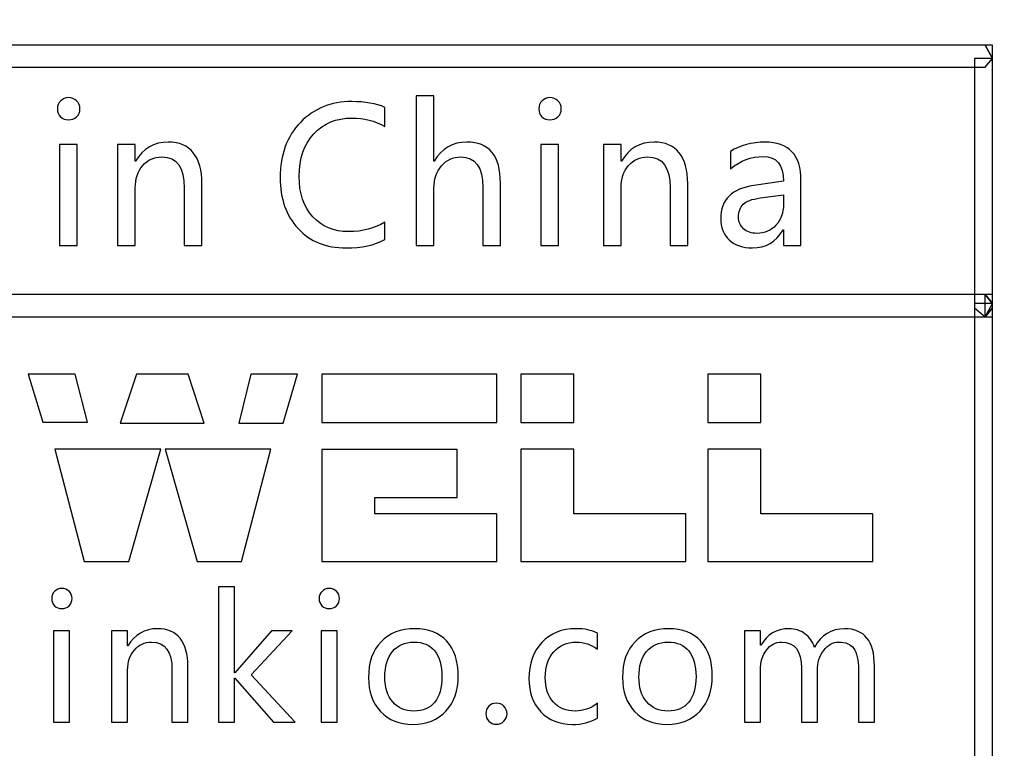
# Model space of a CAD drawing. Header units: millimetres. Extents: x -1114 to 1396, y -630 to 631.
# Tile 68 of 256: x -916.3 to -908.25, y -67.38 to -61.42. Entities that reach past the tile are written whole.
import ezdxf

# ---------------------------------------------------------------- set-up
doc = ezdxf.new("R2010")
doc.units = ezdxf.units.MM
doc.header["$MEASUREMENT"] = 0

msp = doc.modelspace()

# ---------------------------------------------------------------- linework, layer by layer
at = {"lineweight": 18}
msp.add_open_spline([(1038.9843, -629.7647), (1038.9843, -629.7647), (-1111.4882, -629.7647), (-1111.4882, -629.7647), (-1111.4882, -629.7647), (-1111.4882, -629.7647), (-1111.4882, 630.7883), (-1111.4882, 630.7883), (-1111.4882, 630.7883), (-1111.4882, 630.7883), (1038.9843, 630.7883), (1038.9843, 630.7883)], degree=3, knots=[0, 0, 0, 0, 0.333333, 0.333333, 0.333333, 0.333333, 0.666667, 0.666667, 0.666667, 0.666667, 1, 1, 1, 1], dxfattribs=at)
for points, knots in [([(-908.3456, -61.7358), (-908.3456, -61.7358), (-908.4048, -61.8085), (-908.4048, -61.8085), (-908.4048, -61.8085), (-908.4048, -61.8085), (-948.4773, -61.8085), (-948.4773, -61.8085), (-948.4773, -61.8085), (-948.4773, -61.8085), (-948.4773, -61.6265), (-948.4773, -61.6265), (-948.4773, -61.6265), (-948.4773, -61.6265), (-908.4048, -61.6265), (-908.4048, -61.6265), (-908.4048, -61.6265), (-908.4048, -61.6265), (-908.3456, -61.7358), (-908.3456, -61.7358)], [0, 0, 0, 0, 0.2, 0.2, 0.2, 0.2, 0.4, 0.4, 0.4, 0.4, 0.6, 0.6, 0.6, 0.6, 0.8, 0.8, 0.8, 0.8, 1, 1, 1, 1]), ([(-908.4048, -61.6265), (-908.4048, -61.6265), (-908.3456, -61.6265), (-908.3456, -61.6265), (-908.3456, -61.6265), (-908.3456, -61.6265), (-908.3456, -61.7358), (-908.3456, -61.7358), (-908.3456, -61.7358), (-908.3456, -61.7358), (-908.4048, -61.6265), (-908.4048, -61.6265)], [0, 0, 0, 0, 0.333333, 0.333333, 0.333333, 0.333333, 0.666667, 0.666667, 0.666667, 0.666667, 1, 1, 1, 1]), ([(-908.4048, -71.8251), (-908.4048, -71.8251), (-908.4933, -71.7521), (-908.4933, -71.7521), (-908.4933, -71.7521), (-908.4933, -71.7521), (-908.4933, -61.7358), (-908.4933, -61.7358), (-908.4933, -61.7358), (-908.4933, -61.7358), (-908.3456, -61.7358), (-908.3456, -61.7358), (-908.3456, -61.7358), (-908.3456, -61.7358), (-908.3456, -71.7521), (-908.3456, -71.7521), (-908.3456, -71.7521), (-908.3456, -71.7521), (-908.4048, -71.8251), (-908.4048, -71.8251)], [0, 0, 0, 0, 0.2, 0.2, 0.2, 0.2, 0.4, 0.4, 0.4, 0.4, 0.6, 0.6, 0.6, 0.6, 0.8, 0.8, 0.8, 0.8, 1, 1, 1, 1]), ([(-915.9871, -62.1479), (-915.9871, -62.1221), (-915.9783, -62.1001), (-915.9605, -62.0827), (-915.9605, -62.0827), (-915.9436, -62.0651), (-915.9216, -62.0563), (-915.8964, -62.0563), (-915.8964, -62.0563), (-915.8703, -62.0563), (-915.8483, -62.0647), (-915.8303, -62.0824), (-915.8303, -62.0824), (-915.8123, -62.0998), (-915.8034, -62.1217), (-915.8034, -62.1479), (-915.8034, -62.1479), (-915.8034, -62.1738), (-915.8123, -62.1954), (-915.8303, -62.2127), (-915.8303, -62.2127), (-915.8483, -62.2297), (-915.8703, -62.2382), (-915.8964, -62.2382), (-915.8964, -62.2382), (-915.9222, -62.2382), (-915.9438, -62.2297), (-915.9612, -62.2127), (-915.9612, -62.2127), (-915.9783, -62.1954), (-915.9871, -62.1738), (-915.9871, -62.1479)], [0, 0, 0, 0, 0.125, 0.125, 0.125, 0.125, 0.25, 0.25, 0.25, 0.25, 0.375, 0.375, 0.375, 0.375, 0.5, 0.5, 0.5, 0.5, 0.625, 0.625, 0.625, 0.625, 0.75, 0.75, 0.75, 0.75, 0.875, 0.875, 0.875, 0.875, 1, 1, 1, 1]), ([(-913.3113, -63.2176), (-913.3954, -63.2624), (-913.5008, -63.2851), (-913.6275, -63.2851), (-913.6275, -63.2851), (-913.7915, -63.2851), (-913.9222, -63.2324), (-914.02, -63.127), (-914.02, -63.127), (-914.1178, -63.0216), (-914.1667, -62.8824), (-914.1667, -62.709), (-914.1667, -62.709), (-914.1667, -62.5226), (-914.1116, -62.3728), (-914.0013, -62.2592), (-914.0013, -62.2592), (-913.8913, -62.1459), (-913.7516, -62.0889), (-913.582, -62.0889), (-913.582, -62.0889), (-913.4731, -62.0889), (-913.3827, -62.1046), (-913.3113, -62.1361), (-913.3113, -62.1361), (-913.3113, -62.1361), (-913.3113, -62.2922), (-913.3113, -62.2922), (-913.3113, -62.2922), (-913.3932, -62.2464), (-913.4825, -62.2235), (-913.5804, -62.2235), (-913.5804, -62.2235), (-913.7077, -62.2235), (-913.8115, -62.2664), (-913.8917, -62.3525), (-913.8917, -62.3525), (-913.9719, -62.4382), (-914.0118, -62.5541), (-914.0118, -62.7001), (-914.0118, -62.7001), (-914.0118, -62.8386), (-913.9745, -62.9485), (-913.8999, -63.0297), (-913.8999, -63.0297), (-913.8249, -63.1112), (-913.7274, -63.1518), (-913.6062, -63.1518), (-913.6062, -63.1518), (-913.4933, -63.1518), (-913.3947, -63.126), (-913.3113, -63.0743), (-913.3113, -63.0743), (-913.3113, -63.0743), (-913.3113, -63.2176), (-913.3113, -63.2176)], [0, 0, 0, 0, 0.071429, 0.071429, 0.071429, 0.071429, 0.142857, 0.142857, 0.142857, 0.142857, 0.214286, 0.214286, 0.214286, 0.214286, 0.285714, 0.285714, 0.285714, 0.285714, 0.357143, 0.357143, 0.357143, 0.357143, 0.428571, 0.428571, 0.428571, 0.428571, 0.5, 0.5, 0.5, 0.5, 0.571429, 0.571429, 0.571429, 0.571429, 0.642857, 0.642857, 0.642857, 0.642857, 0.714286, 0.714286, 0.714286, 0.714286, 0.785714, 0.785714, 0.785714, 0.785714, 0.857143, 0.857143, 0.857143, 0.857143, 0.928571, 0.928571, 0.928571, 0.928571, 1, 1, 1, 1]), ([(-912.3664, -63.2654), (-912.3664, -63.2654), (-912.5101, -63.2654), (-912.5101, -63.2654), (-912.5101, -63.2654), (-912.5101, -63.2654), (-912.5101, -62.7904), (-912.5101, -62.7904), (-912.5101, -62.7904), (-912.5101, -62.6241), (-912.5713, -62.541), (-912.6931, -62.541), (-912.6931, -62.541), (-912.7552, -62.541), (-912.8073, -62.5652), (-912.8486, -62.6137), (-912.8486, -62.6137), (-912.8898, -62.6621), (-912.9104, -62.7233), (-912.9104, -62.797), (-912.9104, -62.797), (-912.9104, -62.797), (-912.9104, -63.2654), (-912.9104, -63.2654), (-912.9104, -63.2654), (-912.9104, -63.2654), (-913.0551, -63.2654), (-913.0551, -63.2654), (-913.0551, -63.2654), (-913.0551, -63.2654), (-913.0551, -62.0428), (-913.0551, -62.0428), (-913.0551, -62.0428), (-913.0551, -62.0428), (-912.9104, -62.0428), (-912.9104, -62.0428), (-912.9104, -62.0428), (-912.9104, -62.0428), (-912.9104, -62.5753), (-912.9104, -62.5753), (-912.9104, -62.5753), (-912.9104, -62.5753), (-912.9075, -62.5753), (-912.9075, -62.5753), (-912.9075, -62.5753), (-912.845, -62.4716), (-912.7565, -62.4199), (-912.6414, -62.4199), (-912.6414, -62.4199), (-912.458, -62.4199), (-912.3664, -62.5322), (-912.3664, -62.7567), (-912.3664, -62.7567), (-912.3664, -62.7567), (-912.3664, -63.2654), (-912.3664, -63.2654)], [0, 0, 0, 0, 0.071429, 0.071429, 0.071429, 0.071429, 0.142857, 0.142857, 0.142857, 0.142857, 0.214286, 0.214286, 0.214286, 0.214286, 0.285714, 0.285714, 0.285714, 0.285714, 0.357143, 0.357143, 0.357143, 0.357143, 0.428571, 0.428571, 0.428571, 0.428571, 0.5, 0.5, 0.5, 0.5, 0.571429, 0.571429, 0.571429, 0.571429, 0.642857, 0.642857, 0.642857, 0.642857, 0.714286, 0.714286, 0.714286, 0.714286, 0.785714, 0.785714, 0.785714, 0.785714, 0.857143, 0.857143, 0.857143, 0.857143, 0.928571, 0.928571, 0.928571, 0.928571, 1, 1, 1, 1]), ([(-912.0528, -62.1479), (-912.0528, -62.1221), (-912.0443, -62.1001), (-912.0266, -62.0827), (-912.0266, -62.0827), (-912.0092, -62.0651), (-911.9877, -62.0563), (-911.9625, -62.0563), (-911.9625, -62.0563), (-911.9363, -62.0563), (-911.9143, -62.0647), (-911.8963, -62.0824), (-911.8963, -62.0824), (-911.8783, -62.0998), (-911.8692, -62.1217), (-911.8692, -62.1479), (-911.8692, -62.1479), (-911.8692, -62.1738), (-911.8783, -62.1954), (-911.8963, -62.2127), (-911.8963, -62.2127), (-911.9143, -62.2297), (-911.9363, -62.2382), (-911.9625, -62.2382), (-911.9625, -62.2382), (-911.9883, -62.2382), (-912.0099, -62.2297), (-912.0272, -62.2127), (-912.0272, -62.2127), (-912.0443, -62.1954), (-912.0528, -62.1738), (-912.0528, -62.1479)], [0, 0, 0, 0, 0.125, 0.125, 0.125, 0.125, 0.25, 0.25, 0.25, 0.25, 0.375, 0.375, 0.375, 0.375, 0.5, 0.5, 0.5, 0.5, 0.625, 0.625, 0.625, 0.625, 0.75, 0.75, 0.75, 0.75, 0.875, 0.875, 0.875, 0.875, 1, 1, 1, 1]), ([(-915.9701, -62.4392), (-915.9701, -62.4392), (-915.8253, -62.4392), (-915.8253, -62.4392), (-915.8253, -62.4392), (-915.8253, -62.4392), (-915.8253, -63.2651), (-915.8253, -63.2651), (-915.8253, -63.2651), (-915.8253, -63.2651), (-915.9701, -63.2651), (-915.9701, -63.2651), (-915.9701, -63.2651), (-915.9701, -63.2651), (-915.9701, -62.4392), (-915.9701, -62.4392)], [0, 0, 0, 0, 0.25, 0.25, 0.25, 0.25, 0.5, 0.5, 0.5, 0.5, 0.75, 0.75, 0.75, 0.75, 1, 1, 1, 1]), ([(-914.8064, -63.2654), (-914.8064, -63.2654), (-914.9501, -63.2654), (-914.9501, -63.2654), (-914.9501, -63.2654), (-914.9501, -63.2654), (-914.9501, -62.7957), (-914.9501, -62.7957), (-914.9501, -62.7957), (-914.9501, -62.6258), (-915.0113, -62.541), (-915.1337, -62.541), (-915.1337, -62.541), (-915.1973, -62.541), (-915.2493, -62.5646), (-915.2902, -62.6127), (-915.2902, -62.6127), (-915.3308, -62.6605), (-915.3511, -62.721), (-915.3511, -62.7943), (-915.3511, -62.7943), (-915.3511, -62.7943), (-915.3511, -63.2654), (-915.3511, -63.2654), (-915.3511, -63.2654), (-915.3511, -63.2654), (-915.4955, -63.2654), (-915.4955, -63.2654), (-915.4955, -63.2654), (-915.4955, -63.2654), (-915.4955, -62.4395), (-915.4955, -62.4395), (-915.4955, -62.4395), (-915.4955, -62.4395), (-915.3511, -62.4395), (-915.3511, -62.4395), (-915.3511, -62.4395), (-915.3511, -62.4395), (-915.3511, -62.576), (-915.3511, -62.576), (-915.3511, -62.576), (-915.3511, -62.576), (-915.3485, -62.576), (-915.3485, -62.576), (-915.3485, -62.576), (-915.2869, -62.472), (-915.1975, -62.4199), (-915.0807, -62.4199), (-915.0807, -62.4199), (-914.991, -62.4199), (-914.9229, -62.4487), (-914.8765, -62.507), (-914.8765, -62.507), (-914.8296, -62.565), (-914.8064, -62.6497), (-914.8064, -62.7606), (-914.8064, -62.7606), (-914.8064, -62.7606), (-914.8064, -63.2654), (-914.8064, -63.2654)], [0, 0, 0, 0, 0.066667, 0.066667, 0.066667, 0.066667, 0.133333, 0.133333, 0.133333, 0.133333, 0.2, 0.2, 0.2, 0.2, 0.266667, 0.266667, 0.266667, 0.266667, 0.333333, 0.333333, 0.333333, 0.333333, 0.4, 0.4, 0.4, 0.4, 0.466667, 0.466667, 0.466667, 0.466667, 0.533333, 0.533333, 0.533333, 0.533333, 0.6, 0.6, 0.6, 0.6, 0.666667, 0.666667, 0.666667, 0.666667, 0.733333, 0.733333, 0.733333, 0.733333, 0.8, 0.8, 0.8, 0.8, 0.866667, 0.866667, 0.866667, 0.866667, 0.933333, 0.933333, 0.933333, 0.933333, 1, 1, 1, 1]), ([(-912.0358, -62.4392), (-912.0358, -62.4392), (-911.8914, -62.4392), (-911.8914, -62.4392), (-911.8914, -62.4392), (-911.8914, -62.4392), (-911.8914, -63.2651), (-911.8914, -63.2651), (-911.8914, -63.2651), (-911.8914, -63.2651), (-912.0358, -63.2651), (-912.0358, -63.2651), (-912.0358, -63.2651), (-912.0358, -63.2651), (-912.0358, -62.4392), (-912.0358, -62.4392)], [0, 0, 0, 0, 0.25, 0.25, 0.25, 0.25, 0.5, 0.5, 0.5, 0.5, 0.75, 0.75, 0.75, 0.75, 1, 1, 1, 1]), ([(-910.8358, -63.2654), (-910.8358, -63.2654), (-910.9795, -63.2654), (-910.9795, -63.2654), (-910.9795, -63.2654), (-910.9795, -63.2654), (-910.9795, -62.7957), (-910.9795, -62.7957), (-910.9795, -62.7957), (-910.9795, -62.6258), (-911.0407, -62.541), (-911.1632, -62.541), (-911.1632, -62.541), (-911.2266, -62.541), (-911.2787, -62.5646), (-911.3196, -62.6127), (-911.3196, -62.6127), (-911.3605, -62.6605), (-911.3808, -62.721), (-911.3808, -62.7943), (-911.3808, -62.7943), (-911.3808, -62.7943), (-911.3808, -63.2654), (-911.3808, -63.2654), (-911.3808, -63.2654), (-911.3808, -63.2654), (-911.5252, -63.2654), (-911.5252, -63.2654), (-911.5252, -63.2654), (-911.5252, -63.2654), (-911.5252, -62.4395), (-911.5252, -62.4395), (-911.5252, -62.4395), (-911.5252, -62.4395), (-911.3808, -62.4395), (-911.3808, -62.4395), (-911.3808, -62.4395), (-911.3808, -62.4395), (-911.3808, -62.576), (-911.3808, -62.576), (-911.3808, -62.576), (-911.3808, -62.576), (-911.3779, -62.576), (-911.3779, -62.576), (-911.3779, -62.576), (-911.3164, -62.472), (-911.227, -62.4199), (-911.1101, -62.4199), (-911.1101, -62.4199), (-911.0207, -62.4199), (-910.9526, -62.4487), (-910.9059, -62.507), (-910.9059, -62.507), (-910.8594, -62.565), (-910.8358, -62.6497), (-910.8358, -62.7606), (-910.8358, -62.7606), (-910.8358, -62.7606), (-910.8358, -63.2654), (-910.8358, -63.2654)], [0, 0, 0, 0, 0.066667, 0.066667, 0.066667, 0.066667, 0.133333, 0.133333, 0.133333, 0.133333, 0.2, 0.2, 0.2, 0.2, 0.266667, 0.266667, 0.266667, 0.266667, 0.333333, 0.333333, 0.333333, 0.333333, 0.4, 0.4, 0.4, 0.4, 0.466667, 0.466667, 0.466667, 0.466667, 0.533333, 0.533333, 0.533333, 0.533333, 0.6, 0.6, 0.6, 0.6, 0.666667, 0.666667, 0.666667, 0.666667, 0.733333, 0.733333, 0.733333, 0.733333, 0.8, 0.8, 0.8, 0.8, 0.866667, 0.866667, 0.866667, 0.866667, 0.933333, 0.933333, 0.933333, 0.933333, 1, 1, 1, 1]), ([(-910.4864, -62.4969), (-910.4055, -62.4456), (-910.3118, -62.42), (-910.2055, -62.42), (-910.2055, -62.42), (-910.0088, -62.42), (-909.9105, -62.5245), (-909.9105, -62.7336), (-909.9105, -62.7336), (-909.9105, -62.7336), (-909.9105, -63.2656), (-909.9105, -63.2656), (-909.9105, -63.2656), (-909.9105, -63.2656), (-910.0536, -63.2656), (-910.0536, -63.2656), (-910.0536, -63.2656), (-910.0536, -63.2656), (-910.0536, -63.1376), (-910.0536, -63.1376), (-910.0536, -63.1376), (-910.0536, -63.1376), (-910.0572, -63.1376), (-910.0572, -63.1376), (-910.0572, -63.1376), (-910.1138, -63.2358), (-910.1973, -63.2849), (-910.3073, -63.2849), (-910.3073, -63.2849), (-910.3865, -63.2849), (-910.4493, -63.2633), (-910.4962, -63.22), (-910.4962, -63.22), (-910.5427, -63.1765), (-910.5659, -63.118), (-910.5659, -63.0443), (-910.5659, -63.0443), (-910.5659, -62.8901), (-910.4759, -62.8001), (-910.2955, -62.7749), (-910.2955, -62.7749), (-910.2955, -62.7749), (-910.0536, -62.7405), (-910.0536, -62.7405), (-910.0536, -62.7405), (-910.0536, -62.6053), (-910.1086, -62.5379), (-910.2186, -62.5379), (-910.2186, -62.5379), (-910.3165, -62.5379), (-910.4058, -62.5713), (-910.4864, -62.6381), (-910.4864, -62.6381), (-910.4864, -62.6381), (-910.4864, -62.4969), (-910.4864, -62.4969)], [0, 0, 0, 0, 0.071429, 0.071429, 0.071429, 0.071429, 0.142857, 0.142857, 0.142857, 0.142857, 0.214286, 0.214286, 0.214286, 0.214286, 0.285714, 0.285714, 0.285714, 0.285714, 0.357143, 0.357143, 0.357143, 0.357143, 0.428571, 0.428571, 0.428571, 0.428571, 0.5, 0.5, 0.5, 0.5, 0.571429, 0.571429, 0.571429, 0.571429, 0.642857, 0.642857, 0.642857, 0.642857, 0.714286, 0.714286, 0.714286, 0.714286, 0.785714, 0.785714, 0.785714, 0.785714, 0.857143, 0.857143, 0.857143, 0.857143, 0.928571, 0.928571, 0.928571, 0.928571, 1, 1, 1, 1]), ([(-910.2447, -62.877), (-910.3115, -62.8862), (-910.3574, -62.9029), (-910.3829, -62.9278), (-910.3829, -62.9278), (-910.4081, -62.9526), (-910.4209, -62.9877), (-910.4209, -63.0325), (-910.4209, -63.0325), (-910.4209, -63.0718), (-910.4071, -63.1039), (-910.3797, -63.1287), (-910.3797, -63.1287), (-910.3521, -63.1536), (-910.3158, -63.166), (-910.2706, -63.166), (-910.2706, -63.166), (-910.2074, -63.166), (-910.1558, -63.1435), (-910.1148, -63.099), (-910.1148, -63.099), (-910.0742, -63.0541), (-910.0536, -62.9978), (-910.0536, -62.9301), (-910.0536, -62.9301), (-910.0536, -62.9301), (-910.0536, -62.8508), (-910.0536, -62.8508), (-910.0536, -62.8508), (-910.0536, -62.8508), (-910.2447, -62.877), (-910.2447, -62.877)], [0, 0, 0, 0, 0.125, 0.125, 0.125, 0.125, 0.25, 0.25, 0.25, 0.25, 0.375, 0.375, 0.375, 0.375, 0.5, 0.5, 0.5, 0.5, 0.625, 0.625, 0.625, 0.625, 0.75, 0.75, 0.75, 0.75, 0.875, 0.875, 0.875, 0.875, 1, 1, 1, 1]), ([(-948.5366, -63.7754), (-948.5366, -63.7754), (-948.4773, -63.666), (-948.4773, -63.666), (-948.4773, -63.666), (-948.4773, -63.666), (-908.4048, -63.666), (-908.4048, -63.666), (-908.4048, -63.666), (-908.4048, -63.666), (-908.4048, -63.8483), (-908.4048, -63.8483), (-908.4048, -63.8483), (-908.4048, -63.8483), (-948.4773, -63.8483), (-948.4773, -63.8483), (-948.4773, -63.8483), (-948.4773, -63.8483), (-948.5366, -63.7754), (-948.5366, -63.7754)], [0, 0, 0, 0, 0.2, 0.2, 0.2, 0.2, 0.4, 0.4, 0.4, 0.4, 0.6, 0.6, 0.6, 0.6, 0.8, 0.8, 0.8, 0.8, 1, 1, 1, 1]), ([(-908.3456, -63.739), (-908.3456, -63.739), (-908.4048, -63.8483), (-908.4048, -63.8483), (-908.4048, -63.8483), (-908.4048, -63.8483), (-948.4773, -63.8483), (-948.4773, -63.8483), (-948.4773, -63.8483), (-948.4773, -63.8483), (-948.4773, -63.666), (-948.4773, -63.666), (-948.4773, -63.666), (-948.4773, -63.666), (-908.4048, -63.666), (-908.4048, -63.666), (-908.4048, -63.666), (-908.4048, -63.666), (-908.3456, -63.739), (-908.3456, -63.739)], [0, 0, 0, 0, 0.2, 0.2, 0.2, 0.2, 0.4, 0.4, 0.4, 0.4, 0.6, 0.6, 0.6, 0.6, 0.8, 0.8, 0.8, 0.8, 1, 1, 1, 1]), ([(-908.4048, -63.666), (-908.4048, -63.666), (-908.3456, -63.666), (-908.3456, -63.666), (-908.3456, -63.666), (-908.3456, -63.666), (-908.3456, -63.739), (-908.3456, -63.739), (-908.3456, -63.739), (-908.3456, -63.739), (-908.4048, -63.666), (-908.4048, -63.666)], [0, 0, 0, 0, 0.333333, 0.333333, 0.333333, 0.333333, 0.666667, 0.666667, 0.666667, 0.666667, 1, 1, 1, 1]), ([(-908.4048, -63.8483), (-908.4048, -63.8483), (-908.4933, -63.7754), (-908.4933, -63.7754), (-908.4933, -63.7754), (-908.4933, -63.7754), (-908.4933, -63.739), (-908.4933, -63.739), (-908.4933, -63.739), (-908.4933, -63.739), (-908.3456, -63.739), (-908.3456, -63.739), (-908.3456, -63.739), (-908.3456, -63.739), (-908.3456, -63.7754), (-908.3456, -63.7754), (-908.3456, -63.7754), (-908.3456, -63.7754), (-908.4048, -63.8483), (-908.4048, -63.8483)], [0, 0, 0, 0, 0.2, 0.2, 0.2, 0.2, 0.4, 0.4, 0.4, 0.4, 0.6, 0.6, 0.6, 0.6, 0.8, 0.8, 0.8, 0.8, 1, 1, 1, 1]), ([(-908.3456, -63.7754), (-908.3456, -63.7754), (-908.3456, -63.8483), (-908.3456, -63.8483), (-908.3456, -63.8483), (-908.3456, -63.8483), (-908.4048, -63.8483), (-908.4048, -63.8483), (-908.4048, -63.8483), (-908.4048, -63.8483), (-908.3456, -63.7754), (-908.3456, -63.7754)], [0, 0, 0, 0, 0.333333, 0.333333, 0.333333, 0.333333, 0.666667, 0.666667, 0.666667, 0.666667, 1, 1, 1, 1]), ([(-914.0431, -67.1629), (-914.0431, -67.1629), (-914.2211, -67.1629), (-914.2211, -67.1629), (-914.2211, -67.1629), (-914.2211, -67.1629), (-914.5367, -66.8025), (-914.5367, -66.8025), (-914.5367, -66.8025), (-914.5367, -66.8025), (-914.5393, -66.8025), (-914.5393, -66.8025), (-914.5393, -66.8025), (-914.5393, -66.8025), (-914.5393, -67.1629), (-914.5393, -67.1629), (-914.5393, -67.1629), (-914.5393, -67.1629), (-914.6702, -67.1629), (-914.6702, -67.1629), (-914.6702, -67.1629), (-914.6702, -67.1629), (-914.6702, -66.0565), (-914.6702, -66.0565), (-914.6702, -66.0565), (-914.6702, -66.0565), (-914.5393, -66.0565), (-914.5393, -66.0565), (-914.5393, -66.0565), (-914.5393, -66.0565), (-914.5393, -66.758), (-914.5393, -66.758), (-914.5393, -66.758), (-914.5393, -66.758), (-914.5367, -66.758), (-914.5367, -66.758), (-914.5367, -66.758), (-914.5367, -66.758), (-914.2372, -66.4153), (-914.2372, -66.4153), (-914.2372, -66.4153), (-914.2372, -66.4153), (-914.0689, -66.4153), (-914.0689, -66.4153), (-914.0689, -66.4153), (-914.0689, -66.4153), (-914.4028, -66.7751), (-914.4028, -66.7751), (-914.4028, -66.7751), (-914.4028, -66.7751), (-914.0431, -67.1629), (-914.0431, -67.1629)], [0, 0, 0, 0, 0.076923, 0.076923, 0.076923, 0.076923, 0.153846, 0.153846, 0.153846, 0.153846, 0.230769, 0.230769, 0.230769, 0.230769, 0.307692, 0.307692, 0.307692, 0.307692, 0.384615, 0.384615, 0.384615, 0.384615, 0.461538, 0.461538, 0.461538, 0.461538, 0.538462, 0.538462, 0.538462, 0.538462, 0.615385, 0.615385, 0.615385, 0.615385, 0.692308, 0.692308, 0.692308, 0.692308, 0.769231, 0.769231, 0.769231, 0.769231, 0.846154, 0.846154, 0.846154, 0.846154, 0.923077, 0.923077, 0.923077, 0.923077, 1, 1, 1, 1]), ([(-916.0338, -66.1519), (-916.0338, -66.1283), (-916.026, -66.1087), (-916.0103, -66.0927), (-916.0103, -66.0927), (-915.9946, -66.0766), (-915.9749, -66.0688), (-915.9517, -66.0688), (-915.9517, -66.0688), (-915.9282, -66.0688), (-915.9085, -66.0766), (-915.8922, -66.0923), (-915.8922, -66.0923), (-915.8758, -66.1081), (-915.8679, -66.128), (-915.8679, -66.1519), (-915.8679, -66.1519), (-915.8679, -66.1752), (-915.8758, -66.1948), (-915.8922, -66.2102), (-915.8922, -66.2102), (-915.9085, -66.2259), (-915.9282, -66.2337), (-915.9517, -66.2337), (-915.9517, -66.2337), (-915.9753, -66.2337), (-915.995, -66.2259), (-916.0106, -66.2102), (-916.0106, -66.2102), (-916.026, -66.1948), (-916.0338, -66.1752), (-916.0338, -66.1519)], [0, 0, 0, 0, 0.125, 0.125, 0.125, 0.125, 0.25, 0.25, 0.25, 0.25, 0.375, 0.375, 0.375, 0.375, 0.5, 0.5, 0.5, 0.5, 0.625, 0.625, 0.625, 0.625, 0.75, 0.75, 0.75, 0.75, 0.875, 0.875, 0.875, 0.875, 1, 1, 1, 1]), ([(-913.8482, -66.1519), (-913.8482, -66.1283), (-913.8404, -66.1087), (-913.8246, -66.0927), (-913.8246, -66.0927), (-913.809, -66.0766), (-913.7897, -66.0688), (-913.7665, -66.0688), (-913.7665, -66.0688), (-913.7429, -66.0688), (-913.7228, -66.0766), (-913.7065, -66.0923), (-913.7065, -66.0923), (-913.6902, -66.1081), (-913.6823, -66.128), (-913.6823, -66.1519), (-913.6823, -66.1519), (-913.6823, -66.1752), (-913.6902, -66.1948), (-913.7065, -66.2102), (-913.7065, -66.2102), (-913.7228, -66.2259), (-913.7429, -66.2337), (-913.7665, -66.2337), (-913.7665, -66.2337), (-913.79, -66.2337), (-913.8096, -66.2259), (-913.825, -66.2102), (-913.825, -66.2102), (-913.8407, -66.1948), (-913.8482, -66.1752), (-913.8482, -66.1519)], [0, 0, 0, 0, 0.125, 0.125, 0.125, 0.125, 0.25, 0.25, 0.25, 0.25, 0.375, 0.375, 0.375, 0.375, 0.5, 0.5, 0.5, 0.5, 0.625, 0.625, 0.625, 0.625, 0.75, 0.75, 0.75, 0.75, 0.875, 0.875, 0.875, 0.875, 1, 1, 1, 1]), ([(-916.0185, -66.4154), (-916.0185, -66.4154), (-915.8879, -66.4154), (-915.8879, -66.4154), (-915.8879, -66.4154), (-915.8879, -66.4154), (-915.8879, -67.1631), (-915.8879, -67.1631), (-915.8879, -67.1631), (-915.8879, -67.1631), (-916.0185, -67.1631), (-916.0185, -67.1631), (-916.0185, -67.1631), (-916.0185, -67.1631), (-916.0185, -66.4154), (-916.0185, -66.4154)], [0, 0, 0, 0, 0.25, 0.25, 0.25, 0.25, 0.5, 0.5, 0.5, 0.5, 0.75, 0.75, 0.75, 0.75, 1, 1, 1, 1]), ([(-914.9207, -67.1629), (-914.9207, -67.1629), (-915.0507, -67.1629), (-915.0507, -67.1629), (-915.0507, -67.1629), (-915.0507, -67.1629), (-915.0507, -66.7378), (-915.0507, -66.7378), (-915.0507, -66.7378), (-915.0507, -66.5842), (-915.106, -66.5073), (-915.2169, -66.5073), (-915.2169, -66.5073), (-915.2742, -66.5073), (-915.3213, -66.5289), (-915.3583, -66.5721), (-915.3583, -66.5721), (-915.3953, -66.6153), (-915.4136, -66.6703), (-915.4136, -66.7364), (-915.4136, -66.7364), (-915.4136, -66.7364), (-915.4136, -67.1629), (-915.4136, -67.1629), (-915.4136, -67.1629), (-915.4136, -67.1629), (-915.5443, -67.1629), (-915.5443, -67.1629), (-915.5443, -67.1629), (-915.5443, -67.1629), (-915.5443, -66.4153), (-915.5443, -66.4153), (-915.5443, -66.4153), (-915.5443, -66.4153), (-915.4136, -66.4153), (-915.4136, -66.4153), (-915.4136, -66.4153), (-915.4136, -66.4153), (-915.4136, -66.539), (-915.4136, -66.539), (-915.4136, -66.539), (-915.4136, -66.539), (-915.411, -66.539), (-915.411, -66.539), (-915.411, -66.539), (-915.3554, -66.4451), (-915.2748, -66.398), (-915.1688, -66.398), (-915.1688, -66.398), (-915.0876, -66.398), (-915.0264, -66.4241), (-914.9838, -66.4765), (-914.9838, -66.4765), (-914.9416, -66.5292), (-914.9207, -66.6054), (-914.9207, -66.7059), (-914.9207, -66.7059), (-914.9207, -66.7059), (-914.9207, -67.1629), (-914.9207, -67.1629)], [0, 0, 0, 0, 0.066667, 0.066667, 0.066667, 0.066667, 0.133333, 0.133333, 0.133333, 0.133333, 0.2, 0.2, 0.2, 0.2, 0.266667, 0.266667, 0.266667, 0.266667, 0.333333, 0.333333, 0.333333, 0.333333, 0.4, 0.4, 0.4, 0.4, 0.466667, 0.466667, 0.466667, 0.466667, 0.533333, 0.533333, 0.533333, 0.533333, 0.6, 0.6, 0.6, 0.6, 0.666667, 0.666667, 0.666667, 0.666667, 0.733333, 0.733333, 0.733333, 0.733333, 0.8, 0.8, 0.8, 0.8, 0.866667, 0.866667, 0.866667, 0.866667, 0.933333, 0.933333, 0.933333, 0.933333, 1, 1, 1, 1]), ([(-913.8329, -66.4154), (-913.8329, -66.4154), (-913.7022, -66.4154), (-913.7022, -66.4154), (-913.7022, -66.4154), (-913.7022, -66.4154), (-913.7022, -67.1631), (-913.7022, -67.1631), (-913.7022, -67.1631), (-913.7022, -67.1631), (-913.8329, -67.1631), (-913.8329, -67.1631), (-913.8329, -67.1631), (-913.8329, -67.1631), (-913.8329, -66.4154), (-913.8329, -66.4154)], [0, 0, 0, 0, 0.25, 0.25, 0.25, 0.25, 0.5, 0.5, 0.5, 0.5, 0.75, 0.75, 0.75, 0.75, 1, 1, 1, 1]), ([(-913.4447, -66.7971), (-913.4447, -66.6737), (-913.4107, -66.5762), (-913.3426, -66.5049), (-913.3426, -66.5049), (-913.2745, -66.4335), (-913.1822, -66.3978), (-913.0656, -66.3978), (-913.0656, -66.3978), (-912.955, -66.3978), (-912.8683, -66.4322), (-912.8054, -66.5006), (-912.8054, -66.5006), (-912.7425, -66.5696), (-912.7112, -66.6646), (-912.7112, -66.786), (-912.7112, -66.786), (-912.7112, -66.9039), (-912.7445, -66.9991), (-912.8117, -67.0714), (-912.8117, -67.0714), (-912.8787, -67.1442), (-912.9687, -67.1805), (-913.0817, -67.1805), (-913.0817, -67.1805), (-913.192, -67.1805), (-913.2801, -67.1451), (-913.3458, -67.075), (-913.3458, -67.075), (-913.4116, -67.0047), (-913.4447, -66.912), (-913.4447, -66.7971)], [0, 0, 0, 0, 0.125, 0.125, 0.125, 0.125, 0.25, 0.25, 0.25, 0.25, 0.375, 0.375, 0.375, 0.375, 0.5, 0.5, 0.5, 0.5, 0.625, 0.625, 0.625, 0.625, 0.75, 0.75, 0.75, 0.75, 0.875, 0.875, 0.875, 0.875, 1, 1, 1, 1]), ([(-911.5746, -67.1291), (-911.6309, -67.1631), (-911.6989, -67.1805), (-911.7788, -67.1805), (-911.7788, -67.1805), (-911.8853, -67.1805), (-911.971, -67.1458), (-912.0361, -67.0763), (-912.0361, -67.0763), (-912.101, -67.0069), (-912.1334, -66.9173), (-912.1334, -66.8066), (-912.1334, -66.8066), (-912.1334, -66.6842), (-912.0987, -66.5853), (-912.0286, -66.5104), (-912.0286, -66.5104), (-911.9582, -66.4355), (-911.8646, -66.3978), (-911.7475, -66.3978), (-911.7475, -66.3978), (-911.6796, -66.3978), (-911.622, -66.4098), (-911.5739, -66.4342), (-911.5739, -66.4342), (-911.5739, -66.4342), (-911.5739, -66.5654), (-911.5739, -66.5654), (-911.5739, -66.5654), (-911.626, -66.5268), (-911.6836, -66.5075), (-911.7475, -66.5075), (-911.7475, -66.5075), (-911.8221, -66.5075), (-911.8829, -66.5336), (-911.9297, -66.586), (-911.9297, -66.586), (-911.9766, -66.6384), (-912.0001, -66.7084), (-912.0001, -66.7958), (-912.0001, -66.7958), (-912.0001, -66.882), (-911.9779, -66.9493), (-911.9337, -66.9978), (-911.9337, -66.9978), (-911.8895, -67.0469), (-911.8299, -67.0712), (-911.7546, -67.0712), (-911.7546, -67.0712), (-911.6911, -67.0712), (-911.6309, -67.0498), (-911.5746, -67.0073), (-911.5746, -67.0073), (-911.5746, -67.0073), (-911.5746, -67.1291), (-911.5746, -67.1291)], [0, 0, 0, 0, 0.071429, 0.071429, 0.071429, 0.071429, 0.142857, 0.142857, 0.142857, 0.142857, 0.214286, 0.214286, 0.214286, 0.214286, 0.285714, 0.285714, 0.285714, 0.285714, 0.357143, 0.357143, 0.357143, 0.357143, 0.428571, 0.428571, 0.428571, 0.428571, 0.5, 0.5, 0.5, 0.5, 0.571429, 0.571429, 0.571429, 0.571429, 0.642857, 0.642857, 0.642857, 0.642857, 0.714286, 0.714286, 0.714286, 0.714286, 0.785714, 0.785714, 0.785714, 0.785714, 0.857143, 0.857143, 0.857143, 0.857143, 0.928571, 0.928571, 0.928571, 0.928571, 1, 1, 1, 1]), ([(-911.3687, -66.7971), (-911.3687, -66.6737), (-911.3346, -66.5762), (-911.2665, -66.5049), (-911.2665, -66.5049), (-911.1984, -66.4335), (-911.1061, -66.3978), (-910.9896, -66.3978), (-910.9896, -66.3978), (-910.879, -66.3978), (-910.7922, -66.4322), (-910.7294, -66.5006), (-910.7294, -66.5006), (-910.6665, -66.5696), (-910.6351, -66.6646), (-910.6351, -66.786), (-910.6351, -66.786), (-910.6351, -66.9039), (-910.6685, -66.9991), (-910.7356, -67.0714), (-910.7356, -67.0714), (-910.8027, -67.1442), (-910.8927, -67.1805), (-911.0056, -67.1805), (-911.0056, -67.1805), (-911.1159, -67.1805), (-911.204, -67.1451), (-911.2698, -67.075), (-911.2698, -67.075), (-911.3356, -67.0047), (-911.3687, -66.912), (-911.3687, -66.7971)], [0, 0, 0, 0, 0.125, 0.125, 0.125, 0.125, 0.25, 0.25, 0.25, 0.25, 0.375, 0.375, 0.375, 0.375, 0.5, 0.5, 0.5, 0.5, 0.625, 0.625, 0.625, 0.625, 0.75, 0.75, 0.75, 0.75, 0.875, 0.875, 0.875, 0.875, 1, 1, 1, 1]), ([(-909.3104, -67.1629), (-909.3104, -67.1629), (-909.441, -67.1629), (-909.441, -67.1629), (-909.441, -67.1629), (-909.441, -67.1629), (-909.441, -66.7335), (-909.441, -66.7335), (-909.441, -66.7335), (-909.441, -66.6526), (-909.4534, -66.5947), (-909.4786, -66.5596), (-909.4786, -66.5596), (-909.5032, -66.525), (-909.5445, -66.5073), (-909.6013, -66.5073), (-909.6013, -66.5073), (-909.6495, -66.5073), (-909.6904, -66.5298), (-909.7248, -66.5757), (-909.7248, -66.5757), (-909.7588, -66.6208), (-909.7762, -66.6749), (-909.7762, -66.7371), (-909.7762, -66.7371), (-909.7762, -66.7371), (-909.7762, -67.1629), (-909.7762, -67.1629), (-909.7762, -67.1629), (-909.7762, -67.1629), (-909.9068, -67.1629), (-909.9068, -67.1629), (-909.9068, -67.1629), (-909.9068, -67.1629), (-909.9068, -66.72), (-909.9068, -66.72), (-909.9068, -66.72), (-909.9068, -66.5783), (-909.9608, -66.5073), (-910.0688, -66.5073), (-910.0688, -66.5073), (-910.1185, -66.5073), (-910.1598, -66.5289), (-910.1926, -66.5721), (-910.1926, -66.5721), (-910.2253, -66.6153), (-910.2417, -66.6706), (-910.2417, -66.7378), (-910.2417, -66.7378), (-910.2417, -66.7378), (-910.2417, -67.1629), (-910.2417, -67.1629), (-910.2417, -67.1629), (-910.2417, -67.1629), (-910.3722, -67.1629), (-910.3722, -67.1629), (-910.3722, -67.1629), (-910.3722, -67.1629), (-910.3722, -66.4153), (-910.3722, -66.4153), (-910.3722, -66.4153), (-910.3722, -66.4153), (-910.2417, -66.4153), (-910.2417, -66.4153), (-910.2417, -66.4153), (-910.2417, -66.4153), (-910.2417, -66.5338), (-910.2417, -66.5338), (-910.2417, -66.5338), (-910.2417, -66.5338), (-910.2387, -66.5338), (-910.2387, -66.5338), (-910.2387, -66.5338), (-910.1864, -66.4432), (-910.1097, -66.398), (-910.0086, -66.398), (-910.0086, -66.398), (-909.9595, -66.398), (-909.916, -66.4117), (-909.8779, -66.4392), (-909.8779, -66.4392), (-909.8404, -66.4667), (-909.8141, -66.5037), (-909.7994, -66.5505), (-909.7994, -66.5505), (-909.7448, -66.4487), (-909.663, -66.398), (-909.5539, -66.398), (-909.5539, -66.398), (-909.3915, -66.398), (-909.3104, -66.4991), (-909.3104, -66.702), (-909.3104, -66.702), (-909.3104, -66.702), (-909.3104, -67.1629), (-909.3104, -67.1629)], [0, 0, 0, 0, 0.041667, 0.041667, 0.041667, 0.041667, 0.083333, 0.083333, 0.083333, 0.083333, 0.125, 0.125, 0.125, 0.125, 0.166667, 0.166667, 0.166667, 0.166667, 0.208333, 0.208333, 0.208333, 0.208333, 0.25, 0.25, 0.25, 0.25, 0.291667, 0.291667, 0.291667, 0.291667, 0.333333, 0.333333, 0.333333, 0.333333, 0.375, 0.375, 0.375, 0.375, 0.416667, 0.416667, 0.416667, 0.416667, 0.458333, 0.458333, 0.458333, 0.458333, 0.5, 0.5, 0.5, 0.5, 0.541667, 0.541667, 0.541667, 0.541667, 0.583333, 0.583333, 0.583333, 0.583333, 0.625, 0.625, 0.625, 0.625, 0.666667, 0.666667, 0.666667, 0.666667, 0.708333, 0.708333, 0.708333, 0.708333, 0.75, 0.75, 0.75, 0.75, 0.791667, 0.791667, 0.791667, 0.791667, 0.833333, 0.833333, 0.833333, 0.833333, 0.875, 0.875, 0.875, 0.875, 0.916667, 0.916667, 0.916667, 0.916667, 0.958333, 0.958333, 0.958333, 0.958333, 1, 1, 1, 1]), ([(-913.3111, -66.7932), (-913.3111, -66.8794), (-913.2899, -66.9471), (-913.247, -66.9965), (-913.247, -66.9965), (-913.2038, -67.0463), (-913.1462, -67.0712), (-913.0738, -67.0712), (-913.0738, -67.0712), (-912.9992, -67.0712), (-912.9422, -67.0466), (-912.903, -66.9981), (-912.903, -66.9981), (-912.864, -66.9501), (-912.8443, -66.8803), (-912.8443, -66.79), (-912.8443, -66.79), (-912.8443, -66.6986), (-912.864, -66.6292), (-912.903, -66.5801), (-912.903, -66.5801), (-912.9422, -66.5317), (-912.9992, -66.5072), (-913.0738, -66.5072), (-913.0738, -66.5072), (-913.1472, -66.5072), (-913.2051, -66.533), (-913.2477, -66.5837), (-913.2477, -66.5837), (-913.2902, -66.6348), (-913.3111, -66.7045), (-913.3111, -66.7932)], [0, 0, 0, 0, 0.125, 0.125, 0.125, 0.125, 0.25, 0.25, 0.25, 0.25, 0.375, 0.375, 0.375, 0.375, 0.5, 0.5, 0.5, 0.5, 0.625, 0.625, 0.625, 0.625, 0.75, 0.75, 0.75, 0.75, 0.875, 0.875, 0.875, 0.875, 1, 1, 1, 1]), ([(-911.2351, -66.7932), (-911.2351, -66.8794), (-911.2138, -66.9471), (-911.171, -66.9965), (-911.171, -66.9965), (-911.1277, -67.0463), (-911.0701, -67.0712), (-910.9978, -67.0712), (-910.9978, -67.0712), (-910.9231, -67.0712), (-910.8661, -67.0466), (-910.8269, -66.9981), (-910.8269, -66.9981), (-910.7879, -66.9501), (-910.7683, -66.8803), (-910.7683, -66.79), (-910.7683, -66.79), (-910.7683, -66.6986), (-910.7879, -66.6292), (-910.8269, -66.5801), (-910.8269, -66.5801), (-910.8661, -66.5317), (-910.9231, -66.5072), (-910.9978, -66.5072), (-910.9978, -66.5072), (-911.0711, -66.5072), (-911.129, -66.533), (-911.1716, -66.5837), (-911.1716, -66.5837), (-911.2141, -66.6348), (-911.2351, -66.7045), (-911.2351, -66.7932)], [0, 0, 0, 0, 0.125, 0.125, 0.125, 0.125, 0.25, 0.25, 0.25, 0.25, 0.375, 0.375, 0.375, 0.375, 0.5, 0.5, 0.5, 0.5, 0.625, 0.625, 0.625, 0.625, 0.75, 0.75, 0.75, 0.75, 0.875, 0.875, 0.875, 0.875, 1, 1, 1, 1]), ([(-912.4858, -67.0932), (-912.4858, -67.069), (-912.4776, -67.0484), (-912.4613, -67.0317), (-912.4613, -67.0317), (-912.4449, -67.015), (-912.4243, -67.0068), (-912.3997, -67.0068), (-912.3997, -67.0068), (-912.3748, -67.0068), (-912.3542, -67.0154), (-912.3375, -67.0321), (-912.3375, -67.0321), (-912.3212, -67.0491), (-912.3129, -67.0694), (-912.3129, -67.0932), (-912.3129, -67.0932), (-912.3129, -67.1165), (-912.3212, -67.1368), (-912.3375, -67.1538), (-912.3375, -67.1538), (-912.3542, -67.1705), (-912.3752, -67.1791), (-912.4003, -67.1791), (-912.4003, -67.1791), (-912.4245, -67.1791), (-912.4452, -67.1705), (-912.4616, -67.1538), (-912.4616, -67.1538), (-912.4779, -67.1368), (-912.4858, -67.1165), (-912.4858, -67.0932)], [0, 0, 0, 0, 0.125, 0.125, 0.125, 0.125, 0.25, 0.25, 0.25, 0.25, 0.375, 0.375, 0.375, 0.375, 0.5, 0.5, 0.5, 0.5, 0.625, 0.625, 0.625, 0.625, 0.75, 0.75, 0.75, 0.75, 0.875, 0.875, 0.875, 0.875, 1, 1, 1, 1])]:
    msp.add_open_spline(points, degree=3, knots=knots)
at = {"color": 250}
for points, knots in [([(-915.7415, -64.7101), (-915.7415, -64.7101), (-916.1058, -64.7101), (-916.1058, -64.7101), (-916.1058, -64.7101), (-916.1058, -64.7101), (-916.2249, -64.3167), (-916.2249, -64.3167), (-916.2249, -64.3167), (-916.2249, -64.3167), (-915.842, -64.3167), (-915.842, -64.3167), (-915.842, -64.3167), (-915.842, -64.3167), (-915.7415, -64.7101), (-915.7415, -64.7101)], [0, 0, 0, 0, 0.25, 0.25, 0.25, 0.25, 0.5, 0.5, 0.5, 0.5, 0.75, 0.75, 0.75, 0.75, 1, 1, 1, 1]), ([(-914.7885, -64.718), (-914.7885, -64.718), (-915.4756, -64.718), (-915.4756, -64.718), (-915.4756, -64.718), (-915.4756, -64.718), (-915.3408, -64.3167), (-915.3408, -64.3167), (-915.3408, -64.3167), (-915.3408, -64.3167), (-914.9185, -64.3167), (-914.9185, -64.3167), (-914.9185, -64.3167), (-914.9185, -64.3167), (-914.7885, -64.718), (-914.7885, -64.718)], [0, 0, 0, 0, 0.25, 0.25, 0.25, 0.25, 0.5, 0.5, 0.5, 0.5, 0.75, 0.75, 0.75, 0.75, 1, 1, 1, 1]), ([(-914.0242, -64.3167), (-914.0242, -64.3167), (-914.141, -64.7187), (-914.141, -64.7187), (-914.141, -64.7187), (-914.141, -64.7187), (-914.5054, -64.7187), (-914.5054, -64.7187), (-914.5054, -64.7187), (-914.5054, -64.7187), (-914.4072, -64.3167), (-914.4072, -64.3167), (-914.4072, -64.3167), (-914.4072, -64.3167), (-914.0242, -64.3167), (-914.0242, -64.3167)], [0, 0, 0, 0, 0.25, 0.25, 0.25, 0.25, 0.5, 0.5, 0.5, 0.5, 0.75, 0.75, 0.75, 0.75, 1, 1, 1, 1]), ([(-912.3968, -64.7129), (-912.3968, -64.7129), (-913.8254, -64.7129), (-913.8254, -64.7129), (-913.8254, -64.7129), (-913.8254, -64.7129), (-913.8254, -64.3169), (-913.8254, -64.3169), (-913.8254, -64.3169), (-913.8254, -64.3169), (-912.3968, -64.3169), (-912.3968, -64.3169), (-912.3968, -64.3169), (-912.3968, -64.3169), (-912.3968, -64.7129), (-912.3968, -64.7129)], [0, 0, 0, 0, 0.25, 0.25, 0.25, 0.25, 0.5, 0.5, 0.5, 0.5, 0.75, 0.75, 0.75, 0.75, 1, 1, 1, 1]), ([(-911.7677, -64.7126), (-911.7677, -64.7126), (-912.1998, -64.7126), (-912.1998, -64.7126), (-912.1998, -64.7126), (-912.1998, -64.7126), (-912.1998, -64.3169), (-912.1998, -64.3169), (-912.1998, -64.3169), (-912.1998, -64.3169), (-911.7677, -64.3169), (-911.7677, -64.3169), (-911.7677, -64.3169), (-911.7677, -64.3169), (-911.7677, -64.7126), (-911.7677, -64.7126)], [0, 0, 0, 0, 0.25, 0.25, 0.25, 0.25, 0.5, 0.5, 0.5, 0.5, 0.75, 0.75, 0.75, 0.75, 1, 1, 1, 1]), ([(-910.2387, -64.7126), (-910.2387, -64.7126), (-910.6707, -64.7126), (-910.6707, -64.7126), (-910.6707, -64.7126), (-910.6707, -64.7126), (-910.6707, -64.3169), (-910.6707, -64.3169), (-910.6707, -64.3169), (-910.6707, -64.3169), (-910.2387, -64.3169), (-910.2387, -64.3169), (-910.2387, -64.3169), (-910.2387, -64.3169), (-910.2387, -64.7126), (-910.2387, -64.7126)], [0, 0, 0, 0, 0.25, 0.25, 0.25, 0.25, 0.5, 0.5, 0.5, 0.5, 0.75, 0.75, 0.75, 0.75, 1, 1, 1, 1]), ([(-915.1422, -64.9311), (-915.1422, -64.9311), (-915.4028, -65.8483), (-915.4028, -65.8483), (-915.4028, -65.8483), (-915.4028, -65.8483), (-915.7674, -65.8483), (-915.7674, -65.8483), (-915.7674, -65.8483), (-915.7674, -65.8483), (-916.0093, -64.9311), (-916.0093, -64.9311), (-916.0093, -64.9311), (-916.0093, -64.9311), (-915.1422, -64.9311), (-915.1422, -64.9311)], [0, 0, 0, 0, 0.25, 0.25, 0.25, 0.25, 0.5, 0.5, 0.5, 0.5, 0.75, 0.75, 0.75, 0.75, 1, 1, 1, 1]), ([(-914.2417, -64.9311), (-914.2417, -64.9311), (-914.4839, -65.8483), (-914.4839, -65.8483), (-914.4839, -65.8483), (-914.4839, -65.8483), (-914.8463, -65.8483), (-914.8463, -65.8483), (-914.8463, -65.8483), (-914.8463, -65.8483), (-915.1069, -64.9311), (-915.1069, -64.9311), (-915.1069, -64.9311), (-915.1069, -64.9311), (-914.2417, -64.9311), (-914.2417, -64.9311)], [0, 0, 0, 0, 0.25, 0.25, 0.25, 0.25, 0.5, 0.5, 0.5, 0.5, 0.75, 0.75, 0.75, 0.75, 1, 1, 1, 1]), ([(-912.3973, -65.8481), (-912.3973, -65.8481), (-913.8254, -65.8481), (-913.8254, -65.8481), (-913.8254, -65.8481), (-913.8254, -65.8481), (-913.8254, -64.9342), (-913.8254, -64.9342), (-913.8254, -64.9342), (-913.8254, -64.9342), (-912.7209, -64.9342), (-912.7209, -64.9342), (-912.7209, -64.9342), (-912.7209, -64.9342), (-912.7209, -65.324), (-912.7209, -65.324), (-912.7209, -65.324), (-912.7209, -65.324), (-913.3933, -65.324), (-913.3933, -65.324), (-913.3933, -65.324), (-913.3933, -65.324), (-913.3933, -65.4579), (-913.3933, -65.4579), (-913.3933, -65.4579), (-913.3933, -65.4579), (-912.3973, -65.4579), (-912.3973, -65.4579), (-912.3973, -65.4579), (-912.3973, -65.4579), (-912.3973, -65.8481), (-912.3973, -65.8481)], [0, 0, 0, 0, 0.125, 0.125, 0.125, 0.125, 0.25, 0.25, 0.25, 0.25, 0.375, 0.375, 0.375, 0.375, 0.5, 0.5, 0.5, 0.5, 0.625, 0.625, 0.625, 0.625, 0.75, 0.75, 0.75, 0.75, 0.875, 0.875, 0.875, 0.875, 1, 1, 1, 1]), ([(-910.8526, -65.8481), (-910.8526, -65.8481), (-912.1999, -65.8481), (-912.1999, -65.8481), (-912.1999, -65.8481), (-912.1999, -65.8481), (-912.1999, -64.931), (-912.1999, -64.931), (-912.1999, -64.931), (-912.1999, -64.931), (-911.7679, -64.931), (-911.7679, -64.931), (-911.7679, -64.931), (-911.7679, -64.931), (-911.7679, -65.4579), (-911.7679, -65.4579), (-911.7679, -65.4579), (-911.7679, -65.4579), (-910.8526, -65.4579), (-910.8526, -65.4579), (-910.8526, -65.4579), (-910.8526, -65.4579), (-910.8526, -65.8481), (-910.8526, -65.8481)], [0, 0, 0, 0, 0.166667, 0.166667, 0.166667, 0.166667, 0.333333, 0.333333, 0.333333, 0.333333, 0.5, 0.5, 0.5, 0.5, 0.666667, 0.666667, 0.666667, 0.666667, 0.833333, 0.833333, 0.833333, 0.833333, 1, 1, 1, 1]), ([(-909.3236, -65.8481), (-909.3236, -65.8481), (-910.6709, -65.8481), (-910.6709, -65.8481), (-910.6709, -65.8481), (-910.6709, -65.8481), (-910.6709, -64.931), (-910.6709, -64.931), (-910.6709, -64.931), (-910.6709, -64.931), (-910.2389, -64.931), (-910.2389, -64.931), (-910.2389, -64.931), (-910.2389, -64.931), (-910.2389, -65.4579), (-910.2389, -65.4579), (-910.2389, -65.4579), (-910.2389, -65.4579), (-909.3236, -65.4579), (-909.3236, -65.4579), (-909.3236, -65.4579), (-909.3236, -65.4579), (-909.3236, -65.8481), (-909.3236, -65.8481)], [0, 0, 0, 0, 0.166667, 0.166667, 0.166667, 0.166667, 0.333333, 0.333333, 0.333333, 0.333333, 0.5, 0.5, 0.5, 0.5, 0.666667, 0.666667, 0.666667, 0.666667, 0.833333, 0.833333, 0.833333, 0.833333, 1, 1, 1, 1])]:
    msp.add_open_spline(points, degree=3, knots=knots, dxfattribs=at)

doc.saveas('drawing.dxf')
